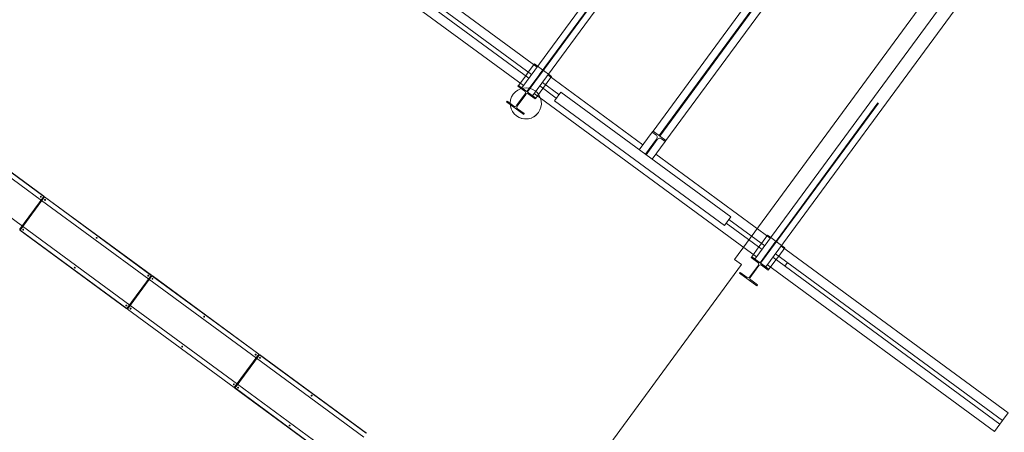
# Model space of a CAD drawing. Header units: metres. Extents: x 135583 to 135939, y 457896 to 458258.
# Tile 210 of 256: x 135779.42 to 135790.48, y 457908.44 to 457913.08. Entities that reach past the tile are written whole.
import ezdxf

# ---------------------------------------------------------------- set-up
doc = ezdxf.new("R2010")
doc.units = ezdxf.units.M
doc.linetypes.add('Hidden', pattern=[4, 2, -2])
doc.layers.add('NIEUWE INSTALLATIE', color=250, linetype='Continuous', lineweight=0)

msp = doc.modelspace()

# ---------------------------------------------------------------- linework, layer by layer
at = {"layer": 'NIEUWE INSTALLATIE'}
for p, q in [((135788.746, 457917.336), (135785.056, 457912.314)), ((135785.177, 457912.225), (135788.867, 457917.247)), ((135786.53, 457911.827), (135789.659, 457916.086)), ((135786.675, 457911.72), (135789.804, 457915.979)), ((135787.444, 457910.386), (135791.203, 457915.503)), ((135787.444, 457910.386), (135791.203, 457915.503)), ((135791.365, 457915.412), (135787.675, 457910.389)), ((135787.796, 457910.301), (135791.486, 457915.323)), ((135785.228, 457912.547), (135783.133, 457914.087)), ((135783.041, 457913.962), (135785.136, 457912.423)), ((135783.07, 457914.002), (135785.166, 457912.463)), ((135785.074, 457912.338), (135782.979, 457913.877)), ((135785.198, 457912.582), (135785.129, 457912.489)), ((135785.198, 457912.582), (135785.129, 457912.489)), ((135785.198, 457912.582), (135785.129, 457912.489)), ((135785.198, 457912.582), (135785.234, 457912.555)), ((135785.198, 457912.582), (135785.234, 457912.555)), ((135785.198, 457912.582), (135785.234, 457912.555)), ((135785.1, 457912.449), (135785.02, 457912.34)), ((135785.1, 457912.449), (135785.02, 457912.34)), ((135785.1, 457912.449), (135785.02, 457912.34)), ((135785.287, 457912.374), (135785.472, 457912.237)), ((135785.323, 457912.347), (135785.391, 457912.44)), ((135785.323, 457912.347), (135785.391, 457912.44)), ((135785.323, 457912.347), (135785.391, 457912.44)), ((135786.417, 457911.674), (135785.349, 457912.459)), ((135785.355, 457912.467), (135785.391, 457912.44)), ((135785.355, 457912.467), (135785.391, 457912.44)), ((135785.355, 457912.467), (135785.391, 457912.44)), ((135785.02, 457912.34), (135785.013, 457912.331)), ((135785.013, 457912.331), (135785.09, 457912.274)), ((135785.213, 457912.198), (135785.02, 457912.34)), ((135785.177, 457912.225), (135785.056, 457912.314)), ((135785.213, 457912.198), (135785.293, 457912.307)), ((135785.213, 457912.198), (135785.293, 457912.307)), ((135785.213, 457912.198), (135785.293, 457912.307)), ((135785.257, 457912.334), (135785.443, 457912.197)), ((135785.422, 457912.169), (135785.493, 457912.266)), ((135787.403, 457910.862), (135785.493, 457912.266)), ((135784.891, 457912.165), (135784.884, 457912.155)), ((135784.884, 457912.155), (135785.077, 457912.013)), ((135784.968, 457912.108), (135784.891, 457912.165)), ((135785.094, 457912.245), (135784.997, 457912.113)), ((135785.003, 457912.108), (135785.1, 457912.24)), ((135785.129, 457912.245), (135785.206, 457912.189)), ((135787.693, 457910.414), (135785.195, 457912.249)), ((135785.206, 457912.189), (135785.213, 457912.198)), ((135787.332, 457910.766), (135785.422, 457912.169)), ((135785.084, 457912.023), (135785.007, 457912.079)), ((135778.453, 457911.936), (135779.661, 457911.049)), ((135778.487, 457911.974), (135779.686, 457911.093)), ((135779.688, 457911.096), (135778.489, 457911.977)), ((135785.03, 457911.978), (135785.019, 457911.983)), ((135785.03, 457911.978), (135785.019, 457911.983)), ((135785.077, 457912.013), (135785.084, 457912.023)), ((135785.126, 457911.964), (135785.091, 457911.963)), ((135785.126, 457911.964), (135785.091, 457911.963)), ((135785.164, 457911.974), (135785.13, 457911.965)), ((135785.164, 457911.974), (135785.13, 457911.965)), ((135785.226, 457912.015), (135785.217, 457912.007)), ((135785.226, 457912.015), (135785.217, 457912.007)), ((135786.376, 457911.617), (135786.522, 457911.816)), ((135786.522, 457911.816), (135786.53, 457911.827)), ((135786.563, 457911.786), (135786.522, 457911.816)), ((135786.53, 457911.827), (135786.675, 457911.72)), ((135786.53, 457911.827), (135786.675, 457911.72)), ((135786.445, 457911.567), (135786.57, 457911.737)), ((135786.577, 457911.732), (135786.452, 457911.561)), ((135786.521, 457911.511), (135786.667, 457911.709)), ((135786.667, 457911.709), (135786.625, 457911.74)), ((135786.675, 457911.72), (135786.667, 457911.709)), ((135779.447, 457910.759), (135778.24, 457911.646)), ((135786.452, 457911.561), (135786.445, 457911.567)), ((135787.847, 457910.623), (135786.562, 457911.567)), ((135779.413, 457910.721), (135779.687, 457911.093)), ((135779.686, 457911.093), (135779.413, 457910.721)), ((135779.421, 457910.715), (135779.694, 457911.087)), ((135779.65, 457911.044), (135779.658, 457911.038)), ((135779.65, 457911.043), (135779.658, 457911.037)), ((135779.655, 457911.05), (135779.663, 457911.044)), ((135779.655, 457911.05), (135779.663, 457911.044)), ((135779.661, 457911.049), (135780.868, 457910.162)), ((135779.689, 457911.088), (135779.664, 457911.054)), ((135779.689, 457911.088), (135779.664, 457911.054)), ((135779.688, 457911.096), (135779.689, 457911.095)), ((135779.689, 457911.095), (135779.688, 457911.093)), ((135779.694, 457911.087), (135780.894, 457910.206)), ((135780.896, 457910.209), (135779.696, 457911.09)), ((135779.568, 457910.933), (135779.576, 457910.927)), ((135779.568, 457910.932), (135779.576, 457910.926)), ((135779.586, 457910.957), (135779.594, 457910.951)), ((135779.586, 457910.957), (135779.594, 457910.951)), ((135779.603, 457910.98), (135779.611, 457910.974)), ((135779.603, 457910.98), (135779.611, 457910.974)), ((135779.618, 457911.001), (135779.626, 457910.995)), ((135779.618, 457911), (135779.626, 457910.994)), ((135779.642, 457911.033), (135779.65, 457911.027)), ((135779.642, 457911.033), (135779.65, 457911.027)), ((135779.496, 457910.834), (135779.504, 457910.829)), ((135779.497, 457910.835), (135779.505, 457910.829)), ((135779.513, 457910.858), (135779.521, 457910.852)), ((135779.513, 457910.857), (135779.521, 457910.851)), ((135779.531, 457910.882), (135779.539, 457910.876)), ((135779.531, 457910.882), (135779.539, 457910.876)), ((135779.55, 457910.907), (135779.558, 457910.901)), ((135779.55, 457910.907), (135779.558, 457910.901)), ((135787.403, 457910.862), (135787.332, 457910.766)), ((135787.382, 457910.834), (135787.785, 457910.539)), ((135779.419, 457910.72), (135779.444, 457910.754)), ((135779.419, 457910.72), (135779.444, 457910.754)), ((135779.419, 457910.713), (135780.618, 457909.832)), ((135779.421, 457910.715), (135780.62, 457909.834)), ((135779.445, 457910.764), (135779.453, 457910.758)), ((135779.445, 457910.764), (135779.453, 457910.758)), ((135780.655, 457909.872), (135779.447, 457910.759)), ((135779.449, 457910.771), (135779.458, 457910.765)), ((135779.45, 457910.771), (135779.458, 457910.765)), ((135779.457, 457910.782), (135779.466, 457910.776)), ((135779.457, 457910.781), (135779.465, 457910.776)), ((135779.468, 457910.796), (135779.476, 457910.79)), ((135779.468, 457910.796), (135779.476, 457910.79)), ((135779.481, 457910.814), (135779.489, 457910.808)), ((135779.481, 457910.814), (135779.489, 457910.808)), ((135787.353, 457910.794), (135787.755, 457910.498)), ((135787.817, 457910.658), (135787.749, 457910.565)), ((135787.817, 457910.658), (135787.749, 457910.565)), ((135787.817, 457910.658), (135787.853, 457910.631)), ((135787.817, 457910.658), (135787.853, 457910.631)), ((135787.719, 457910.525), (135787.639, 457910.416)), ((135787.719, 457910.525), (135787.639, 457910.416)), ((135787.942, 457910.423), (135788.01, 457910.516)), ((135787.942, 457910.423), (135788.01, 457910.516)), ((135790.519, 457908.66), (135787.968, 457910.534)), ((135787.974, 457910.542), (135788.01, 457910.516)), ((135787.974, 457910.542), (135788.01, 457910.516)), ((135787.524, 457910.327), (135787.444, 457910.386)), ((135787.524, 457910.327), (135787.444, 457910.386)), ((135787.639, 457910.416), (135787.632, 457910.406)), ((135787.632, 457910.406), (135787.709, 457910.35)), ((135787.832, 457910.274), (135787.639, 457910.416)), ((135787.796, 457910.301), (135787.675, 457910.389)), ((135787.832, 457910.274), (135787.912, 457910.383)), ((135787.832, 457910.274), (135787.912, 457910.383)), ((135787.876, 457910.409), (135790.427, 457908.535)), ((135787.906, 457910.45), (135790.457, 457908.575)), ((135779.087, 457898.843), (135787.524, 457910.327)), ((135779.087, 457898.843), (135787.524, 457910.327)), ((135787.713, 457910.321), (135787.616, 457910.189)), ((135787.622, 457910.184), (135787.719, 457910.316)), ((135787.749, 457910.321), (135787.825, 457910.264)), ((135790.365, 457908.451), (135787.814, 457910.325)), ((135787.825, 457910.264), (135787.832, 457910.274)), ((135780.62, 457909.834), (135780.894, 457910.206)), ((135780.894, 457910.206), (135780.62, 457909.834)), ((135780.628, 457909.828), (135780.902, 457910.201)), ((135780.857, 457910.157), (135780.865, 457910.151)), ((135780.857, 457910.157), (135780.865, 457910.151)), ((135780.862, 457910.163), (135780.87, 457910.157)), ((135780.862, 457910.163), (135780.87, 457910.157)), ((135780.868, 457910.162), (135782.075, 457909.275)), ((135780.896, 457910.201), (135780.871, 457910.167)), ((135780.896, 457910.201), (135780.871, 457910.167)), ((135780.896, 457910.208), (135780.895, 457910.207)), ((135780.896, 457910.209), (135780.896, 457910.208)), ((135780.902, 457910.201), (135782.101, 457909.32)), ((135782.103, 457909.322), (135780.904, 457910.203)), ((135787.51, 457910.24), (135787.503, 457910.231)), ((135787.503, 457910.231), (135787.696, 457910.089)), ((135787.587, 457910.184), (135787.51, 457910.24)), ((135787.703, 457910.098), (135787.627, 457910.155)), ((135780.775, 457910.045), (135780.783, 457910.039)), ((135780.776, 457910.046), (135780.784, 457910.04)), ((135780.793, 457910.07), (135780.801, 457910.064)), ((135780.793, 457910.07), (135780.801, 457910.064)), ((135780.81, 457910.093), (135780.818, 457910.087)), ((135780.81, 457910.093), (135780.818, 457910.087)), ((135780.825, 457910.114), (135780.834, 457910.108)), ((135780.825, 457910.113), (135780.833, 457910.107)), ((135780.838, 457910.131), (135780.846, 457910.125)), ((135780.839, 457910.132), (135780.847, 457910.126)), ((135780.849, 457910.146), (135780.857, 457910.14)), ((135780.849, 457910.146), (135780.857, 457910.14)), ((135787.696, 457910.089), (135787.703, 457910.098)), ((135780.703, 457909.948), (135780.711, 457909.942)), ((135780.704, 457909.948), (135780.712, 457909.942)), ((135780.72, 457909.97), (135780.728, 457909.965)), ((135780.721, 457909.971), (135780.729, 457909.965)), ((135780.738, 457909.995), (135780.747, 457909.989)), ((135780.738, 457909.995), (135780.746, 457909.989)), ((135780.757, 457910.021), (135780.765, 457910.015)), ((135780.757, 457910.02), (135780.765, 457910.014)), ((135780.618, 457909.832), (135780.619, 457909.831)), ((135780.619, 457909.831), (135780.62, 457909.833)), ((135780.626, 457909.834), (135780.651, 457909.867)), ((135780.626, 457909.834), (135780.651, 457909.867)), ((135780.626, 457909.826), (135781.826, 457908.945)), ((135780.628, 457909.828), (135781.827, 457908.947)), ((135780.652, 457909.877), (135780.66, 457909.872)), ((135780.652, 457909.877), (135780.66, 457909.872)), ((135781.862, 457908.985), (135780.655, 457909.872)), ((135780.657, 457909.884), (135780.665, 457909.878)), ((135780.657, 457909.884), (135780.665, 457909.878)), ((135780.664, 457909.895), (135780.673, 457909.889)), ((135780.665, 457909.895), (135780.673, 457909.889)), ((135780.675, 457909.909), (135780.683, 457909.903)), ((135780.675, 457909.909), (135780.683, 457909.903)), ((135780.688, 457909.927), (135780.697, 457909.921)), ((135780.688, 457909.927), (135780.696, 457909.921)), ((135781.827, 457908.947), (135782.101, 457909.32)), ((135782.101, 457909.32), (135781.827, 457908.947)), ((135781.835, 457908.941), (135782.109, 457909.314)), ((135782.064, 457909.27), (135782.072, 457909.264)), ((135782.064, 457909.27), (135782.072, 457909.264)), ((135782.069, 457909.276), (135782.077, 457909.27)), ((135782.069, 457909.276), (135782.077, 457909.27)), ((135782.075, 457909.275), (135783.282, 457908.388)), ((135782.103, 457909.314), (135782.078, 457909.28)), ((135782.103, 457909.314), (135782.078, 457909.28)), ((135782.104, 457909.321), (135782.102, 457909.32)), ((135782.103, 457909.322), (135782.104, 457909.321)), ((135782.109, 457909.314), (135783.308, 457908.433)), ((135783.31, 457908.435), (135782.111, 457909.316)), ((135781.982, 457909.158), (135781.99, 457909.152)), ((135781.983, 457909.159), (135781.991, 457909.153)), ((135782.002, 457909.182), (135782.009, 457909.177)), ((135782.002, 457909.181), (135782.008, 457909.177)), ((135782.017, 457909.206), (135782.025, 457909.2)), ((135782.017, 457909.206), (135782.025, 457909.2)), ((135782.032, 457909.226), (135782.04, 457909.221)), ((135782.033, 457909.227), (135782.041, 457909.221)), ((135782.046, 457909.245), (135782.054, 457909.239)), ((135782.046, 457909.244), (135782.054, 457909.238)), ((135782.056, 457909.259), (135782.064, 457909.253)), ((135782.056, 457909.259), (135782.064, 457909.253)), ((135781.911, 457909.061), (135781.919, 457909.055)), ((135781.911, 457909.061), (135781.919, 457909.055)), ((135781.927, 457909.084), (135781.935, 457909.078)), ((135781.928, 457909.084), (135781.936, 457909.078)), ((135781.945, 457909.108), (135781.953, 457909.102)), ((135781.946, 457909.108), (135781.954, 457909.103)), ((135781.964, 457909.134), (135781.972, 457909.128)), ((135781.964, 457909.133), (135781.972, 457909.127)), ((135781.826, 457908.944), (135781.828, 457908.946)), ((135781.826, 457908.945), (135781.826, 457908.944)), ((135781.833, 457908.947), (135781.858, 457908.98)), ((135781.833, 457908.947), (135781.858, 457908.98)), ((135781.834, 457908.939), (135783.033, 457908.058)), ((135781.835, 457908.941), (135783.034, 457908.06)), ((135781.859, 457908.991), (135781.867, 457908.985)), ((135781.859, 457908.991), (135781.867, 457908.985)), ((135783.069, 457908.098), (135781.862, 457908.985)), ((135781.864, 457908.997), (135781.872, 457908.991)), ((135781.864, 457908.997), (135781.872, 457908.991)), ((135781.872, 457909.008), (135781.88, 457909.002)), ((135781.872, 457909.008), (135781.88, 457909.002)), ((135781.882, 457909.022), (135781.891, 457909.017)), ((135781.882, 457909.022), (135781.89, 457909.016)), ((135781.895, 457909.04), (135781.903, 457909.034)), ((135781.896, 457909.04), (135781.904, 457909.034)), ((135790.457, 457908.575), (135790.519, 457908.66)), ((135790.365, 457908.451), (135790.427, 457908.535)), ((135790.457, 457908.575), (135790.427, 457908.535))]:
    msp.add_line(p, q, dxfattribs=at)
at = {"layer": 'NIEUWE INSTALLATIE', "linetype": 'Hidden'}
for p, q in [((135788.804, 457917.294), (135785.114, 457912.271)), ((135788.809, 457917.29), (135785.119, 457912.267)), ((135786.599, 457911.776), (135789.728, 457916.035)), ((135786.606, 457911.771), (135789.735, 457916.03)), ((135791.423, 457915.37), (135787.733, 457910.347)), ((135791.429, 457915.366), (135787.739, 457910.343)), ((135785.129, 457912.489), (135785.1, 457912.449)), ((135785.129, 457912.489), (135785.1, 457912.449)), ((135785.129, 457912.489), (135785.1, 457912.449)), ((135785.291, 457912.513), (135785.114, 457912.272)), ((135785.291, 457912.513), (135785.114, 457912.272)), ((135785.291, 457912.513), (135785.114, 457912.272)), ((135785.297, 457912.509), (135785.12, 457912.267)), ((135785.297, 457912.509), (135785.12, 457912.267)), ((135785.297, 457912.509), (135785.12, 457912.267)), ((135785.234, 457912.555), (135785.355, 457912.467)), ((135785.234, 457912.555), (135785.355, 457912.467)), ((135785.234, 457912.555), (135785.355, 457912.467)), ((135785.293, 457912.307), (135785.323, 457912.347)), ((135785.293, 457912.307), (135785.323, 457912.347)), ((135785.293, 457912.307), (135785.323, 457912.347)), ((135787.853, 457910.631), (135787.974, 457910.542)), ((135787.853, 457910.631), (135787.974, 457910.542)), ((135787.749, 457910.565), (135787.719, 457910.525)), ((135787.749, 457910.565), (135787.719, 457910.525)), ((135787.91, 457910.589), (135787.733, 457910.347)), ((135787.91, 457910.589), (135787.733, 457910.347)), ((135787.916, 457910.585), (135787.739, 457910.343)), ((135787.916, 457910.585), (135787.739, 457910.343)), ((135787.912, 457910.383), (135787.942, 457910.423)), ((135787.912, 457910.383), (135787.942, 457910.423)), ((135788.01, 457910.311), (135788.039, 457910.352)), ((135788.01, 457910.311), (135788.039, 457910.352))]:
    msp.add_line(p, q, dxfattribs=at)
at = {"layer": 'NIEUWE INSTALLATIE', "flags": 128}
for points in [[(135785.072, 457911.965), (135785.054, 457911.969), (135785.044, 457911.972)], [(135785.072, 457911.965), (135785.054, 457911.969), (135785.044, 457911.972)], [(135785.205, 457911.997), (135785.197, 457911.991), (135785.181, 457911.982)], [(135785.205, 457911.997), (135785.197, 457911.991), (135785.181, 457911.982)], [(135786.57, 457911.737), (135786.574, 457911.744), (135786.576, 457911.752), (135786.577, 457911.759), (135786.576, 457911.767), (135786.573, 457911.774), (135786.569, 457911.78), (135786.563, 457911.786)], [(135786.625, 457911.74), (135786.619, 457911.744), (135786.611, 457911.746), (135786.604, 457911.746), (135786.596, 457911.745), (135786.589, 457911.742), (135786.582, 457911.738), (135786.577, 457911.732)]]:
    msp.add_lwpolyline(points, dxfattribs=at)
at = {"layer": 'NIEUWE INSTALLATIE'}
for start, end in [(53.696, 233.696), (53.696, 233.696), (233.696, 53.696), (233.696, 53.696)]:
    msp.add_arc((135785.101, 457912.138), 0.175, start, end, dxfattribs=at)
for centre, major_axis, ratio, start_param, end_param in [((135785.077, 457912.257), (-0.0079, 0.0195), 1, 3.695167, 5.265963), ((135785.117, 457912.228), (-0.0136, 0.016), 1, 4.944213, 6.515009), ((135784.98, 457912.125), (0.0169, -0.0124), 1, 4.712389, 6.283185), ((135785.02, 457912.096), (-0.0079, 0.0195), 1, 0.553574, 2.124371), ((135779.653, 457911.089), (-0.00296, -0.00403), 0.99863, 3.141597, 6.242028), ((135779.653, 457911.09), (0.00296, 0.00403), 0.99863, 0, 3.125128), ((135779.653, 457911.09), (0.00296, 0.00403), 0.99863, 6.283178, 9.408307), ((135779.653, 457911.09), (0.00296, 0.00403), 0.99863, 6.283178, 9.42477), ((135779.653, 457911.09), (0.00296, 0.00403), 0.99863, 3.141587, 6.28318), ((135779.664, 457911.054), (-0.00355, -0.00484), 0.052336, 4.712389, 6.283185), ((135779.664, 457911.054), (-0.00355, -0.00484), 0.052336, 4.712389, 6.283185), ((135779.687, 457911.093), (-0.00178, -0.00242), 0.052336, 3.141593, 4.712389), ((135779.695, 457911.087), (-0.00178, -0.00242), 0.052336, 3.141593, 4.712389), ((135779.701, 457911.054), (-0.00296, -0.00403), 0.99863, 3.141595, 6.266724), ((135779.701, 457911.054), (0.00296, 0.00403), 0.99863, 6.283179, 9.408307), ((135779.701, 457911.054), (0.00296, 0.00403), 0.99863, 6.28318, 9.424773), ((135779.701, 457911.054), (-0.00296, -0.00403), 0.99863, 3.141599, 6.24203), ((135779.701, 457911.054), (0.00296, 0.00403), 0.99863, 3.141593, 6.283185), ((135779.421, 457910.715), (0.00178, 0.00242), 0.052336, 1.570796, 3.141593), ((135779.444, 457910.754), (0.00355, 0.00484), 0.052336, 0, 1.570796), ((135779.444, 457910.754), (0.00355, 0.00484), 0.052336, 0, 1.570796), ((135779.455, 457910.719), (0.00296, 0.00403), 0.99863, 0, 3.141593), ((135779.455, 457910.719), (0.00296, 0.00403), 0.99863, 0.041153, 3.141585), ((135779.455, 457910.719), (-0.00296, -0.00403), 0.99863, 3.158059, 6.283187), ((135779.455, 457910.719), (-0.00296, -0.00403), 0.99863, 3.15806, 6.283188), ((135779.455, 457910.719), (0.00296, 0.00403), 0.99863, 3.141593, 6.283185), ((135780.281, 457910.628), (-0.00296, -0.00403), 0.99863, 3.141599, 6.242031), ((135780.281, 457910.628), (0.00296, 0.00403), 0.99863, 6.28318, 9.408308), ((135780.281, 457910.628), (0.00296, 0.00403), 0.99863, 6.283181, 9.408309), ((135780.28, 457910.628), (0.00296, 0.00403), 0.99863, 6.283183, 9.424775), ((135780.28, 457910.628), (-0.00296, -0.00403), 0.99863, 0.000003, 3.141595), ((135780.034, 457910.293), (-0.00296, -0.00403), 0.99863, 3.182756, 6.283188), ((135780.034, 457910.293), (-0.00296, -0.00403), 0.99863, 3.158064, 6.283192), ((135780.034, 457910.293), (0.00296, 0.00403), 0.99863, 0.016459, 3.141587), ((135780.034, 457910.293), (0.00296, 0.00403), 0.99863, 6.283183, 9.424775), ((135780.034, 457910.293), (0.00296, 0.00403), 0.99863, 3.141593, 6.283185), ((135787.696, 457910.333), (-0.0079, 0.0195), 1, 3.695167, 5.265963), ((135787.736, 457910.304), (-0.0136, 0.016), 1, 4.944213, 6.515009), ((135780.86, 457910.203), (-0.00296, -0.00403), 0.99863, 3.141594, 6.242026), ((135780.86, 457910.203), (0.00296, 0.00403), 0.99863, 0, 3.125128), ((135780.86, 457910.203), (-0.00296, -0.00403), 0.99863, 3.141596, 6.266724), ((135780.86, 457910.203), (-0.00296, -0.00403), 0.99863, 3.141595, 6.283188), ((135780.86, 457910.203), (0.00296, 0.00403), 0.99863, 3.141593, 6.283185), ((135780.871, 457910.167), (-0.00355, -0.00484), 0.052336, 4.712389, 6.283185), ((135780.871, 457910.167), (-0.00355, -0.00484), 0.052336, 4.712389, 6.283185), ((135780.894, 457910.206), (0.00178, 0.00242), 0.052336, 0, 1.570796), ((135780.902, 457910.2), (0.00178, 0.00242), 0.052336, 0, 1.570796), ((135780.908, 457910.167), (-0.00296, -0.00403), 0.99863, 3.141594, 6.242026), ((135780.908, 457910.167), (0.00296, 0.00403), 0.99863, 6.283183, 9.408311), ((135780.908, 457910.167), (-0.00296, -0.00403), 0.99863, 3.141594, 6.266722), ((135780.908, 457910.167), (0.00296, 0.00403), 0.99863, 0, 3.141593), ((135780.908, 457910.167), (-0.00296, -0.00403), 0.99863, 0.000005, 3.141598), ((135787.599, 457910.201), (0.0169, -0.0124), 1, 4.712389, 6.283185), ((135787.639, 457910.172), (-0.0079, 0.0195), 1, 0.553574, 2.124371), ((135780.614, 457909.867), (0.00296, 0.00403), 0.99863, 0.041161, 3.141593), ((135780.614, 457909.867), (-0.00296, -0.00403), 0.99863, 3.158069, 6.283197), ((135780.614, 457909.867), (0.00296, 0.00403), 0.99863, 0.016462, 3.14159), ((135780.614, 457909.867), (-0.00296, -0.00403), 0.99863, 3.141598, 6.283191), ((135780.614, 457909.867), (-0.00296, -0.00403), 0.99863, 0.000005, 3.141598), ((135780.62, 457909.834), (0.00178, 0.00242), 0.052336, 1.570796, 3.141593), ((135780.628, 457909.828), (0.00178, 0.00242), 0.052336, 1.570796, 3.141593), ((135780.651, 457909.867), (0.00355, 0.00484), 0.052336, 0, 1.570796), ((135780.651, 457909.867), (0.00355, 0.00484), 0.052336, 0, 1.570796), ((135780.662, 457909.832), (-0.00296, -0.00403), 0.99863, 3.158064, 6.283192), ((135780.662, 457909.832), (0.00296, 0.00403), 0.99863, 0.016464, 3.141593), ((135780.662, 457909.832), (0.00296, 0.00403), 0.99863, 0.041161, 3.141593), ((135780.662, 457909.832), (-0.00296, -0.00403), 0.99863, 3.141598, 6.28319), ((135780.662, 457909.832), (-0.00296, -0.00403), 0.99863, 0.000008, 3.1416), ((135781.488, 457909.741), (-0.00296, -0.00403), 0.99863, 3.141604, 6.242036), ((135781.488, 457909.741), (-0.00296, -0.00403), 0.99863, 3.141595, 6.266724), ((135781.488, 457909.741), (0.00296, 0.00403), 0.99863, 6.283178, 9.408307), ((135781.488, 457909.742), (0.00296, 0.00403), 0.99863, 6.28318, 9.424773), ((135781.488, 457909.742), (-0.00296, -0.00403), 0.99863, 0.000005, 3.141598), ((135781.242, 457909.406), (-0.00296, -0.00403), 0.99863, 3.182756, 6.283188), ((135781.241, 457909.406), (0.00296, 0.00403), 0.99863, 0.016456, 3.141584), ((135781.241, 457909.406), (-0.00296, -0.00403), 0.99863, 3.15806, 6.283188), ((135781.241, 457909.406), (-0.00296, -0.00403), 0.99863, 3.141593, 6.283185), ((135781.241, 457909.406), (-0.00296, -0.00403), 0.99863, 0.000008, 3.1416), ((135782.067, 457909.316), (0.00296, 0.00403), 0.99863, 6.283183, 9.408311), ((135782.067, 457909.316), (-0.00296, -0.00403), 0.99863, 3.141594, 6.266722), ((135782.067, 457909.316), (-0.00296, -0.00403), 0.99863, 3.141599, 6.242031), ((135782.067, 457909.316), (-0.00296, -0.00403), 0.99863, 3.141595, 6.283188), ((135782.067, 457909.316), (0.00296, 0.00403), 0.99863, 3.14159, 6.283183), ((135782.079, 457909.28), (0.00355, 0.00484), 0.052336, 1.570796, 3.141593), ((135782.079, 457909.28), (0.00355, 0.00484), 0.052336, 1.570796, 3.141593), ((135782.101, 457909.319), (0.00178, 0.00242), 0.052336, 0, 1.570796), ((135782.109, 457909.314), (-0.00178, -0.00242), 0.052336, 3.141593, 4.712389), ((135782.116, 457909.28), (-0.00296, -0.00403), 0.99863, 3.141601, 6.242033), ((135782.115, 457909.28), (0.00296, 0.00403), 0.99863, 6.28318, 9.408308), ((135782.115, 457909.28), (-0.00296, -0.00403), 0.99863, 3.141594, 6.266722), ((135782.115, 457909.28), (0.00296, 0.00403), 0.99863, 6.283178, 9.42477), ((135782.115, 457909.28), (0.00296, 0.00403), 0.99863, 3.141593, 6.283185), ((135781.821, 457908.98), (0.00296, 0.00403), 0.99863, 0.041158, 3.14159), ((135781.821, 457908.98), (-0.00296, -0.00403), 0.99863, 3.158069, 6.283197), ((135781.821, 457908.98), (0.00296, 0.00403), 0.99863, 0.016464, 3.141593), ((135781.821, 457908.981), (0.00296, 0.00403), 0.99863, 0, 3.141593), ((135781.821, 457908.981), (0.00296, 0.00403), 0.99863, 3.14159, 6.283183), ((135781.827, 457908.947), (0.00178, 0.00242), 0.052336, 1.570796, 3.141593), ((135781.835, 457908.941), (0.00178, 0.00242), 0.052336, 1.570796, 3.141593), ((135781.858, 457908.98), (0.00355, 0.00484), 0.052336, 0, 1.570796), ((135781.858, 457908.98), (0.00355, 0.00484), 0.052336, 0, 1.570796), ((135781.869, 457908.945), (-0.00296, -0.00403), 0.99863, 3.158059, 6.283187), ((135781.869, 457908.945), (0.00296, 0.00403), 0.99863, 0.016464, 3.141593), ((135781.869, 457908.945), (0.00296, 0.00403), 0.99863, 0, 3.141593), ((135781.869, 457908.945), (0.00296, 0.00403), 0.99863, 0.041161, 3.141593), ((135781.869, 457908.945), (-0.00296, -0.00403), 0.99863, 0.000003, 3.141595), ((135782.695, 457908.854), (-0.00296, -0.00403), 0.99863, 3.141594, 6.242026), ((135782.695, 457908.855), (0.00296, 0.00403), 0.99863, 6.28318, 9.408308), ((135782.695, 457908.855), (0.00296, 0.00403), 0.99863, 6.283184, 9.408312), ((135782.695, 457908.855), (0.00296, 0.00403), 0.99863, 6.283183, 9.424775), ((135782.695, 457908.855), (0.00296, 0.00403), 0.99863, 3.141585, 6.283178), ((135782.449, 457908.519), (0.00296, 0.00403), 0.99863, 0.041153, 3.141585), ((135782.449, 457908.519), (-0.00296, -0.00403), 0.99863, 3.158064, 6.283192), ((135782.449, 457908.519), (0.00296, 0.00403), 0.99863, 0.016464, 3.141593), ((135782.448, 457908.519), (0.00296, 0.00403), 0.99863, 0, 3.141593), ((135782.448, 457908.519), (0.00296, 0.00403), 0.99863, 3.14159, 6.283183)]:
    msp.add_ellipse(centre, major_axis=major_axis, ratio=ratio, start_param=start_param, end_param=end_param, dxfattribs=at)

doc.saveas('drawing.dxf')
